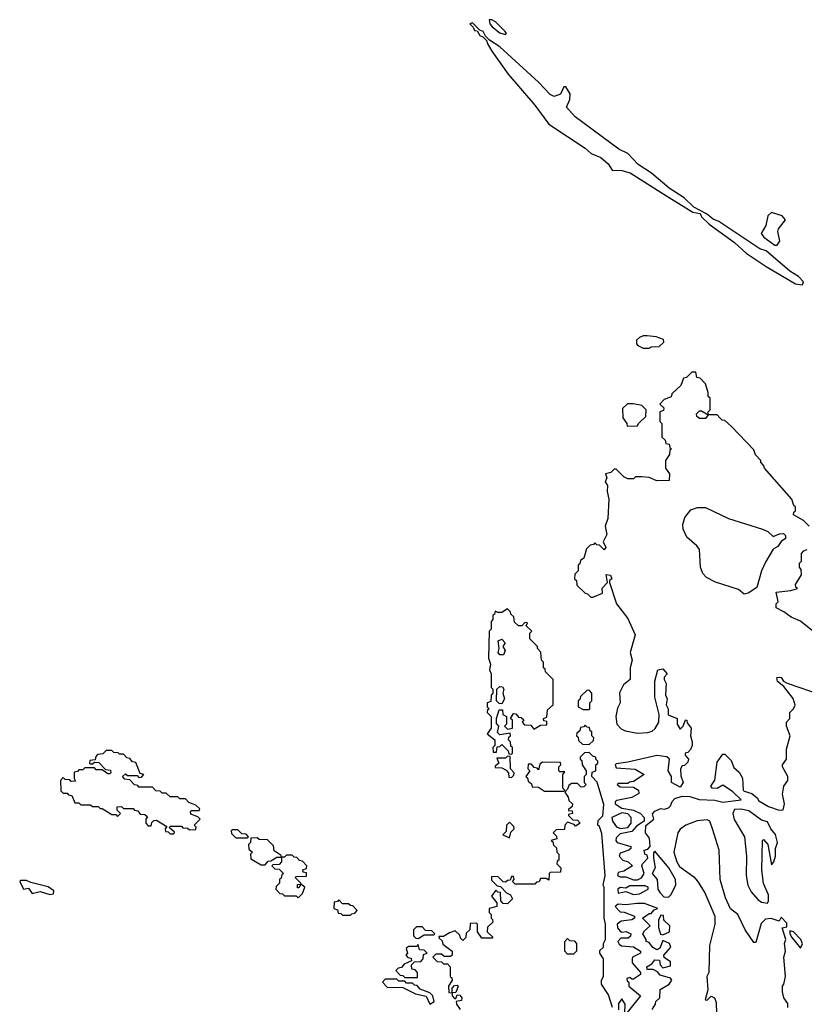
# Model space of a CAD drawing. Extents: x 2807299 to 2951576, y 860688 to 1033801.
# Tile 45 of 72: x 2831590 to 2835635, y 1011801 to 1016876. Entities that reach past the tile are written whole.
import ezdxf

# ---------------------------------------------------------------- set-up
doc = ezdxf.new("R2010")
doc.units = 0

msp = doc.modelspace()

# ---------------------------------------------------------------- linework, layer by layer
at = {"layer": '0CON10XD'}
for points in [[(2834095, 1016800), (2834100, 1016805), (2834092.5, 1016815), (2834043.8, 1016865), (2834023.6, 1016876.4), (2834010, 1016875), (2834013.8, 1016855), (2834025, 1016838.8), (2834065, 1016808.8), (2834095, 1016800)], [(2835625, 1015510), (2835630, 1015525), (2835605, 1015552.5), (2835560.7, 1015580.7), (2835437.5, 1015685), (2835406, 1015696), (2835195, 1015836.7), (2835165, 1015847.5), (2835130, 1015875), (2835065, 1015910), (2835015, 1015957.5), (2834937.5, 1016007.5), (2834846.7, 1016085), (2834779.2, 1016129.2), (2834725, 1016186.2), (2834678.3, 1016208.3), (2834454.2, 1016375), (2834409.2, 1016425), (2834426, 1016465), (2834427.5, 1016495), (2834405, 1016530), (2834395, 1016530), (2834378, 1016492), (2834345, 1016480), (2834325, 1016490), (2834264, 1016555), (2834065, 1016736.7), (2834011.7, 1016771.7), (2833991.7, 1016791.7), (2833980, 1016815), (2833961.7, 1016821.7), (2833925, 1016860), (2833910, 1016855), (2833928.3, 1016838.3), (2833935, 1016820), (2833948.3, 1016818.3), (2833962.5, 1016795), (2833978.3, 1016788.3), (2833998.3, 1016768.3), (2834000, 1016755), (2834023.3, 1016715), (2834108.6, 1016595), (2834246.4, 1016435), (2834317.9, 1016337.9), (2834505.8, 1016215), (2834536.7, 1016186.7), (2834585.4, 1016165.4), (2834623.6, 1016133.6), (2834645, 1016100), (2834695, 1016098.8), (2834737.7, 1016087.7), (2834930, 1015965), (2835060, 1015885), (2835098.3, 1015878.3), (2835105, 1015860), (2835145, 1015822.5), (2835275, 1015727.5), (2835335, 1015673.8), (2835437.5, 1015605), (2835590, 1015515), (2835625, 1015510)], [(2835495, 1015713.8), (2835508, 1015735), (2835498.8, 1015785), (2835502, 1015798), (2835537.5, 1015845), (2835520, 1015865), (2835465, 1015882.5), (2835447.5, 1015865), (2835436.7, 1015815), (2835413.3, 1015775), (2835426.2, 1015755), (2835482.5, 1015715), (2835495, 1015713.8)], [(2834835, 1015182.5), (2834845, 1015190), (2834887.5, 1015192.5), (2834910, 1015215), (2834908.3, 1015228.3), (2834871.7, 1015241.7), (2834825, 1015247.5), (2834805, 1015247.5), (2834785, 1015237.5), (2834770, 1015225), (2834770, 1015205), (2834777, 1015197), (2834803.6, 1015183.6), (2834835, 1015182.5)], [(2835660, 1014265), (2835630, 1014295), (2835580, 1014325), (2835581.7, 1014338.3), (2835590, 1014345), (2835590, 1014365), (2835581.7, 1014371.7), (2835570, 1014405), (2835430, 1014565), (2835427, 1014577), (2835410, 1014595), (2835410, 1014605), (2835383, 1014633), (2835375, 1014660), (2835260, 1014780), (2835225, 1014810), (2835211.7, 1014811.7), (2835201.7, 1014821.7), (2835185, 1014840), (2835140, 1014840), (2835125, 1014820), (2835095, 1014820), (2835081.7, 1014831.7), (2835080, 1014845), (2835095, 1014860), (2835105, 1014860), (2835140, 1014840), (2835140, 1014855), (2835150, 1014865), (2835150, 1014925), (2835140, 1014935), (2835140, 1014955), (2835125, 1015000), (2835098.3, 1015028.3), (2835081.7, 1015031.7), (2835075, 1015060), (2835055, 1015060), (2835028.3, 1015031.7), (2835011.7, 1015028.3), (2834998.3, 1014991.7), (2834951.7, 1014948.3), (2834948.3, 1014931.7), (2834911.7, 1014918.3), (2834890, 1014895), (2834910, 1014875), (2834908.3, 1014861.7), (2834890, 1014855), (2834890, 1014805), (2834900, 1014795), (2834900, 1014725), (2834918.3, 1014708.3), (2834921.7, 1014691.7), (2834938.3, 1014688.3), (2834941.7, 1014671.7), (2834950, 1014665), (2834941.7, 1014658.3), (2834940, 1014635), (2834920, 1014605), (2834920, 1014565), (2834940, 1014535), (2834938.3, 1014501.7), (2834875, 1014500), (2834835, 1014517.5), (2834795, 1014520), (2834765, 1014520), (2834755, 1014510), (2834725, 1014510), (2834705, 1014520), (2834665, 1014560), (2834655, 1014560), (2834637, 1014543), (2834610, 1014535), (2834617.5, 1014515), (2834607.5, 1014495), (2834621.2, 1014475), (2834619.2, 1014445), (2834628, 1014405), (2834622, 1014305), (2834608.8, 1014265), (2834617.3, 1014222.7), (2834597.5, 1014185), (2834612.5, 1014155), (2834603, 1014143), (2834578.3, 1014168.3), (2834565, 1014170), (2834555, 1014180), (2834548.3, 1014171.7), (2834531.7, 1014168.3), (2834511.7, 1014148.3), (2834498.3, 1014101.7), (2834481.7, 1014088.3), (2834478.3, 1014071.7), (2834470, 1014065), (2834470, 1014035), (2834451.7, 1014018.3), (2834450, 1013995), (2834460, 1013985), (2834461.7, 1013961.7), (2834505, 1013920), (2834517, 1013917), (2834535, 1013900), (2834545, 1013900), (2834595, 1013920), (2834593, 1013947), (2834620, 1013975), (2834613, 1014017), (2834635, 1014012.5), (2834642.5, 1013995), (2834630, 1013985), (2834630, 1013975), (2834666.7, 1013865), (2834725, 1013790), (2834762.5, 1013705), (2834737.5, 1013615), (2834747.5, 1013575), (2834737.5, 1013535), (2834737.5, 1013475), (2834702.7, 1013447.3), (2834683, 1013407), (2834686.2, 1013355), (2834672.7, 1013327.3), (2834663.1, 1013285), (2834668.6, 1013245), (2834690.9, 1013220.9), (2834711.5, 1013211.5), (2834775, 1013199.5), (2834828.2, 1013201.8), (2834850.5, 1013209.5), (2834866.8, 1013223.2), (2834884.2, 1013255), (2834886.7, 1013295), (2834863.9, 1013383.9), (2834863.9, 1013466.1), (2834880, 1013525), (2834905, 1013530), (2834927.5, 1013505), (2834913, 1013487), (2834912.5, 1013475), (2834922.5, 1013455), (2834920, 1013395), (2834927.5, 1013375), (2834922.5, 1013345), (2834932.5, 1013325), (2834933, 1013293), (2834980, 1013275), (2834980, 1013245), (2834995, 1013220), (2835010, 1013235), (2835021.7, 1013268.3), (2835030, 1013265), (2835031.7, 1013251.7), (2835052.5, 1013225), (2835047.5, 1013185), (2835056.7, 1013155), (2835056.7, 1013135), (2835047.5, 1013115), (2835035, 1013100), (2835020, 1013095), (2835020, 1013085), (2835037.5, 1013065), (2835035, 1013050), (2835017, 1013033), (2835005, 1013030), (2834997.5, 1013015), (2834998.3, 1012978.3), (2835010, 1012945), (2834995, 1012920), (2834950, 1012945), (2834950, 1012975), (2834932.5, 1013005), (2834940, 1013065), (2834927, 1013077), (2834875, 1013083.3), (2834725, 1013050), (2834665, 1013040), (2834660, 1013035), (2834665, 1013020), (2834763, 1013013), (2834810, 1012985), (2834755, 1012950), (2834733, 1012947), (2834725, 1012940), (2834675, 1012940), (2834670, 1012935), (2834685, 1012922.5), (2834755, 1012920), (2834780, 1012905), (2834781.7, 1012888.3), (2834745, 1012867.5), (2834668.3, 1012851.7), (2834660, 1012845), (2834660, 1012835), (2834695, 1012812.5), (2834755, 1012802.5), (2834790, 1012785), (2834810, 1012765), (2834810, 1012745), (2834770.7, 1012719.3), (2834745, 1012692.5), (2834685, 1012680), (2834665, 1012660), (2834662.5, 1012645), (2834670, 1012635), (2834740, 1012615), (2834740, 1012605), (2834730, 1012595), (2834685, 1012580), (2834680, 1012565), (2834700, 1012545), (2834726.1, 1012536.1), (2834750, 1012515), (2834705, 1012487.5), (2834675, 1012480), (2834672.5, 1012465), (2834685, 1012457.5), (2834715, 1012457.5), (2834753.6, 1012443.6), (2834775, 1012442.5)], [(2834721.7, 1014781.7), (2834775, 1014782.5), (2834780, 1014795), (2834818.3, 1014831.7), (2834820, 1014865), (2834797, 1014887), (2834753, 1014897), (2834723, 1014897), (2834698.3, 1014871.7), (2834700, 1014825), (2834720, 1014795), (2834721.7, 1014781.7)], [(2835325, 1013915.5), (2835295, 1013939.5), (2835176.5, 1013976.5), (2835131.3, 1014001.3), (2835111.1, 1014021.1), (2835099.6, 1014055), (2835094.4, 1014145), (2835080.8, 1014165), (2835028.9, 1014208.9), (2835010.2, 1014250.2), (2835009.4, 1014275), (2835019, 1014311), (2835050.7, 1014349.3), (2835085, 1014362.4), (2835125, 1014362), (2835244, 1014305), (2835420.2, 1014250.2), (2835447.7, 1014237.7), (2835475, 1014212), (2835507, 1014227), (2835527.5, 1014227.5), (2835538.3, 1014218.3), (2835538.3, 1014201.7), (2835515, 1014187.5), (2835499.3, 1014160.7), (2835475, 1014147.5), (2835435, 1014080.8), (2835414.4, 1014035), (2835390.4, 1013949.6), (2835345, 1013919.7), (2835325, 1013915.5)], [(2835677, 1013727), (2835615, 1013776.7), (2835566.4, 1013796.4), (2835530, 1013825), (2835490, 1013845), (2835490, 1013865), (2835500, 1013875), (2835490, 1013925), (2835566.1, 1013933.9), (2835600, 1013945), (2835591.7, 1013951.7), (2835590, 1013965), (2835620, 1014015), (2835618.3, 1014041.7), (2835610, 1014055), (2835610, 1014075), (2835620, 1014085), (2835620, 1014125), (2835631.7, 1014138.3), (2835650, 1014145)], [(2834125, 1013090), (2834130, 1013095), (2834130, 1013125), (2834121.7, 1013131.7), (2834120, 1013155), (2834110, 1013165), (2834111.7, 1013178.3), (2834120, 1013185), (2834118.3, 1013198.3), (2834065, 1013190), (2834052.5, 1013202.5), (2834060, 1013235), (2834048.3, 1013248.3), (2834047.5, 1013275), (2834061.7, 1013318.3), (2834078.3, 1013318.3), (2834080, 1013295), (2834100, 1013285), (2834100, 1013245), (2834090, 1013235), (2834105, 1013220), (2834130, 1013225), (2834130, 1013265), (2834120, 1013275), (2834135, 1013300), (2834148.3, 1013298.3), (2834161.7, 1013281.7), (2834175, 1013280), (2834188.3, 1013268.3), (2834180, 1013255), (2834191.7, 1013241.7), (2834225, 1013240), (2834240, 1013220), (2834275, 1013240), (2834308.3, 1013241.7), (2834308.3, 1013258.3), (2834291.7, 1013261.7), (2834290, 1013275), (2834308.3, 1013281.7), (2834311.7, 1013318.3), (2834340, 1013345), (2834340, 1013475), (2834300, 1013515), (2834298.3, 1013528.3), (2834290, 1013535), (2834290, 1013565), (2834280, 1013575), (2834277, 1013617), (2834260, 1013635), (2834260, 1013645), (2834220, 1013685), (2834220, 1013715), (2834230, 1013725), (2834201.7, 1013751.7), (2834208.3, 1013768.3), (2834195, 1013770), (2834178.3, 1013751.7), (2834161.7, 1013751.7), (2834141.7, 1013771.7), (2834138.3, 1013798.3), (2834121.7, 1013811.7), (2834120, 1013825), (2834105, 1013840), (2834075, 1013820), (2834055, 1013820), (2834041.7, 1013828.3), (2834038.3, 1013811.7), (2834030, 1013805), (2834030, 1013785), (2834020, 1013775), (2834020, 1013735), (2834010, 1013725), (2834007.5, 1013585), (2834017.5, 1013555), (2834012.5, 1013525), (2834020, 1013505), (2834020, 1013435), (2834030, 1013425), (2834030, 1013405), (2834020, 1013395), (2834018.3, 1013361.7), (2834000, 1013355), (2834000, 1013335), (2834010, 1013325), (2834001.7, 1013318.3), (2834000, 1013305), (2834020, 1013285), (2834020, 1013225), (2834000, 1013195), (2834040, 1013165), (2834040, 1013135), (2834030, 1013125), (2834031.7, 1013101.7), (2834048.3, 1013101.7), (2834051.7, 1013128.3), (2834065, 1013130), (2834075, 1013140), (2834108.3, 1013108.3), (2834111.7, 1013091.7), (2834125, 1013090)], [(2834085, 1013602.5), (2834065, 1013602.5), (2834057.5, 1013615), (2834062.5, 1013635), (2834057.5, 1013675), (2834075, 1013683.3), (2834092.5, 1013665), (2834080, 1013645), (2834092.5, 1013625), (2834085, 1013602.5)], [(2834775, 1012442.5), (2834795, 1012452.5), (2834810, 1012475), (2834797.5, 1012515), (2834800, 1012525), (2834827.5, 1012555), (2834825, 1012570), (2834812.5, 1012575), (2834810, 1012595), (2834828.3, 1012601.7), (2834840, 1012615), (2834837, 1012657), (2834816.7, 1012685), (2834817.5, 1012722.5), (2834860, 1012755), (2834853, 1012783), (2834865, 1012797.5), (2834895, 1012810), (2834915, 1012807.5), (2834935, 1012813.8), (2834945, 1012823.8), (2834952.9, 1012847.1), (2834968.1, 1012861.9), (2835005, 1012874.3), (2835045, 1012872), (2835093.6, 1012856.4), (2835173.6, 1012853.6), (2835215, 1012844), (2835310, 1012855), (2835265, 1012897.5), (2835215, 1012930), (2835185, 1012913.8), (2835160, 1012915), (2835152.5, 1012925), (2835173.3, 1012956.7), (2835185, 1013050), (2835215, 1013090), (2835225, 1013090), (2835258.3, 1013058.3), (2835271.7, 1013021.7), (2835298.3, 1012998.3), (2835317, 1012967), (2835320, 1012905), (2835325, 1012900), (2835365, 1012887.5), (2835392.5, 1012865), (2835400.7, 1012850.7), (2835450.5, 1012820.5), (2835505, 1012801.2), (2835526.7, 1012803.3), (2835532.5, 1012835), (2835522.5, 1012885), (2835530, 1012925), (2835550, 1012955), (2835550, 1012975), (2835522.5, 1013025), (2835522.5, 1013035), (2835542.5, 1013065), (2835543.6, 1013116.4), (2835562.5, 1013185), (2835542.5, 1013235), (2835542.5, 1013255), (2835560, 1013275), (2835560, 1013305), (2835580, 1013325), (2835587, 1013343), (2835578.3, 1013378.3), (2835530, 1013440), (2835497.5, 1013465), (2835492.5, 1013485), (2835505, 1013487.5), (2835516.2, 1013486.2), (2835527, 1013467), (2835546.1, 1013456.1), (2835727.5, 1013395)], [(2834075, 1013350), (2834061.7, 1013351.7), (2834047.5, 1013365), (2834050, 1013425), (2834065, 1013440), (2834078.3, 1013438.3), (2834086.7, 1013425), (2834080, 1013405), (2834090, 1013375), (2834075, 1013350)], [(2834525, 1013320), (2834530, 1013325), (2834530, 1013355), (2834540, 1013365), (2834540, 1013405), (2834528.3, 1013418.3), (2834515, 1013420), (2834481.7, 1013388.3), (2834478.3, 1013371.7), (2834470, 1013365), (2834470, 1013335), (2834495, 1013320), (2834525, 1013320)], [(2834525, 1013140), (2834548.3, 1013161.7), (2834550, 1013175), (2834540, 1013185), (2834540, 1013205), (2834531.7, 1013211.7), (2834528.3, 1013228.3), (2834515, 1013230), (2834505, 1013240), (2834498.3, 1013231.7), (2834481.7, 1013228.3), (2834478.3, 1013211.7), (2834461.7, 1013198.3), (2834460, 1013185), (2834468.3, 1013178.3), (2834471.7, 1013161.7), (2834491.7, 1013141.7), (2834525, 1013140)], [(2832385, 1012680), (2832388.3, 1012688.3), (2832361.7, 1012711.7), (2832365, 1012720), (2832425, 1012720), (2832431.7, 1012711.7), (2832455, 1012710), (2832465, 1012700), (2832498.3, 1012701.7), (2832500, 1012715), (2832490, 1012725), (2832520, 1012755), (2832508.3, 1012768.3), (2832471.7, 1012781.7), (2832470, 1012795), (2832475, 1012800), (2832515, 1012800), (2832518.3, 1012808.3), (2832498.3, 1012828.3), (2832461.7, 1012841.7), (2832445, 1012860), (2832415, 1012860), (2832405, 1012870), (2832365, 1012870), (2832345, 1012890), (2832325, 1012890), (2832315, 1012900), (2832291.7, 1012901.7), (2832275, 1012920), (2832205, 1012920), (2832198.3, 1012928.3), (2832181.7, 1012931.7), (2832158.3, 1012958.3), (2832131.7, 1012961.7), (2832120, 1012975), (2832135, 1012990), (2832145, 1012980), (2832195, 1012980), (2832205, 1012970), (2832218.3, 1012971.7), (2832230, 1012985), (2832211.7, 1012991.7), (2832188.3, 1013048.3), (2832171.7, 1013051.7), (2832158.3, 1013068.3), (2832141.7, 1013071.7), (2832125, 1013090), (2832105, 1013090), (2832098.3, 1013098.3), (2832075, 1013100), (2832065, 1013110), (2832035, 1013110), (2832018.3, 1013091.7), (2831991.7, 1013088.3), (2831981.7, 1013078.3), (2831978.3, 1013061.7), (2831951.7, 1013058.3), (2831950, 1013045), (2831955, 1013040), (2831965, 1013040), (2831975, 1013050), (2831998.3, 1013048.3), (2832031.7, 1013011.7), (2832058.3, 1013008.3), (2832060, 1012995), (2832055, 1012990), (2832045, 1012990), (2832015, 1013010), (2831985, 1013010), (2831975, 1013020), (2831925, 1013020), (2831915, 1013010), (2831895, 1013010), (2831888.3, 1013001.7), (2831871.7, 1012998.3), (2831870, 1012965), (2831878.3, 1012951.7), (2831855, 1012950), (2831848.3, 1012958.3), (2831825, 1012960), (2831815, 1012970), (2831800, 1012955), (2831801.7, 1012901.7), (2831815, 1012890), (2831835, 1012890), (2831841.7, 1012881.7), (2831858.3, 1012878.3), (2831875, 1012840), (2831895, 1012840), (2831905, 1012830), (2831955, 1012830), (2831965, 1012820), (2831995, 1012820), (2832005, 1012810), (2832015, 1012810), (2832065, 1012780), (2832085, 1012780), (2832095, 1012770), (2832110, 1012785), (2832091.7, 1012801.7), (2832091.7, 1012818.3), (2832115, 1012820), (2832125, 1012810), (2832175, 1012810), (2832181.7, 1012801.7), (2832198.3, 1012798.3), (2832211.7, 1012781.7), (2832235, 1012780), (2832248.3, 1012768.3), (2832240, 1012755), (2832240, 1012735), (2832251.7, 1012721.7), (2832268.3, 1012721.7), (2832271.7, 1012738.3), (2832281.7, 1012748.3), (2832295, 1012750), (2832348.3, 1012718.3), (2832340, 1012705), (2832341.7, 1012691.7), (2832355, 1012690), (2832365, 1012680), (2832385, 1012680)], [(2834646.7, 1011785), (2834625, 1011850), (2834590, 1011905), (2834590, 1011925), (2834600, 1011945), (2834600, 1012035), (2834580, 1012065), (2834581.7, 1012078.3), (2834600, 1012095), (2834600, 1012115), (2834610, 1012135), (2834610, 1012215), (2834602.5, 1012245), (2834602.5, 1012405), (2834597.5, 1012415), (2834607.5, 1012465), (2834591.7, 1012681.7), (2834578.3, 1012718.3), (2834570, 1012725), (2834571.7, 1012748.3), (2834597, 1012773), (2834601.7, 1012831.7), (2834567, 1012947), (2834540, 1012975), (2834541.7, 1012998.3), (2834560, 1013005), (2834560, 1013035), (2834570, 1013045), (2834570, 1013055), (2834560, 1013065), (2834560, 1013075), (2834545, 1013080), (2834525, 1013100), (2834501.7, 1013098.3), (2834480, 1013075), (2834480, 1013065), (2834488.3, 1013058.3), (2834490, 1013035), (2834510, 1013005), (2834510, 1012985), (2834500, 1012975), (2834500, 1012945), (2834510, 1012935), (2834498.3, 1012921.7), (2834485, 1012920), (2834465, 1012940), (2834435, 1012940), (2834421.7, 1012928.3), (2834415, 1012910), (2834400, 1012895), (2834418.3, 1012868.3), (2834421.7, 1012851.7), (2834440, 1012835), (2834438.3, 1012821.7), (2834420, 1012805), (2834420, 1012800), (2834438.3, 1012798.3), (2834440, 1012785), (2834420, 1012780), (2834420, 1012775), (2834441.7, 1012751.7), (2834465, 1012750), (2834480, 1012735), (2834455, 1012720), (2834448.3, 1012728.3), (2834415, 1012740), (2834400, 1012725), (2834398.3, 1012701.7), (2834355, 1012700), (2834340, 1012685), (2834358.3, 1012668.3), (2834360, 1012655), (2834330, 1012645), (2834338.3, 1012638.3), (2834341.7, 1012621.7), (2834358.3, 1012608.3), (2834360, 1012585), (2834370, 1012575), (2834370, 1012545), (2834361.7, 1012538.3), (2834360, 1012525), (2834380, 1012505), (2834378.3, 1012481.7), (2834325, 1012480), (2834320, 1012475), (2834318.3, 1012441.7), (2834305, 1012450), (2834275, 1012450), (2834268.3, 1012431.7), (2834255, 1012430), (2834245, 1012420), (2834145, 1012420), (2834130, 1012435), (2834140, 1012445), (2834135, 1012460), (2834125, 1012460), (2834118.3, 1012441.7), (2834105, 1012440), (2834095, 1012430), (2834081.7, 1012431.7), (2834055, 1012460), (2834021.7, 1012458.3), (2834021.7, 1012441.7), (2834051.7, 1012411.7), (2834068.3, 1012408.3), (2834100, 1012375), (2834120, 1012365), (2834130, 1012345), (2834105, 1012320), (2834081.7, 1012321.7), (2834070, 1012335), (2834068.3, 1012378.3), (2834055, 1012380), (2834045, 1012390), (2834021.7, 1012358.3), (2834050, 1012325), (2834050, 1012305), (2834010, 1012295), (2834010, 1012275), (2834020, 1012265), (2834020, 1012245), (2834028.3, 1012238.3), (2834030, 1012225), (2834001.7, 1012198.3), (2834000, 1012175), (2834028.3, 1012148.3), (2834028.3, 1012141.7), (2833971.7, 1012141.7), (2833950, 1012175), (2833950, 1012215), (2833945, 1012220), (2833911.7, 1012218.3), (2833910, 1012185), (2833891.7, 1012168.3), (2833890, 1012145), (2833875, 1012130), (2833861.7, 1012141.7), (2833858.3, 1012158.3), (2833835, 1012180), (2833805, 1012170), (2833775, 1012150), (2833750, 1012150), (2833751.7, 1012141.7), (2833768.3, 1012128.3), (2833771.7, 1012111.7), (2833820, 1012075), (2833820, 1012055), (2833811.7, 1012048.3), (2833778.3, 1012048.3), (2833765, 1012060), (2833735, 1012060), (2833720, 1012045), (2833741.7, 1012021.7), (2833765, 1012020), (2833775, 1012010), (2833795, 1012010), (2833810, 1011995), (2833810, 1011945), (2833818.3, 1011938.3), (2833820, 1011925), (2833800, 1011895), (2833801.7, 1011861.7), (2833820, 1011860), (2833820, 1011885), (2833831.7, 1011898.3), (2833845, 1011900), (2833850, 1011895), (2833838.3, 1011861.7), (2833820, 1011860), (2833820, 1011845), (2833831.7, 1011831.7), (2833838.3, 1011831.7), (2833845, 1011850), (2833858.3, 1011848.3), (2833870, 1011835), (2833868.3, 1011821.7), (2833840, 1011815), (2833841.7, 1011801.7), (2833860, 1011775)], [(2834125, 1012970), (2834138.3, 1012981.7), (2834140, 1012995), (2834120, 1013015), (2834118.3, 1013078.3), (2834105, 1013080), (2834095, 1013070), (2834050, 1013070), (2834060, 1013045), (2834041.7, 1013028.3), (2834041.7, 1013021.7), (2834075, 1013020), (2834098.3, 1013008.3), (2834110, 1012995), (2834111.7, 1012971.7), (2834125, 1012970)], [(2834395, 1012900), (2834400, 1012905), (2834390, 1012915), (2834390, 1012985), (2834400, 1013000), (2834375, 1013000), (2834370, 1013005), (2834370, 1013025), (2834380, 1013035), (2834378.3, 1013048.3), (2834285, 1013050), (2834271.7, 1013038.3), (2834265, 1013010), (2834258.3, 1013018.3), (2834241.7, 1013021.7), (2834228.3, 1013038.3), (2834211.7, 1013038.3), (2834210, 1013015), (2834220, 1013005), (2834200, 1012975), (2834208.3, 1012968.3), (2834211.7, 1012951.7), (2834228.3, 1012938.3), (2834231.7, 1012921.7), (2834265, 1012920), (2834295, 1012900), (2834395, 1012900)], [(2835445, 1012323.3), (2835451.2, 1012335), (2835451.2, 1012365), (2835424.4, 1012424.4), (2835416.7, 1012495), (2835420, 1012645), (2835425, 1012650), (2835447.5, 1012625), (2835465, 1012520), (2835477.5, 1012535), (2835486.7, 1012565), (2835486.2, 1012605), (2835496.2, 1012635), (2835486.4, 1012676.4), (2835462.5, 1012705), (2835445, 1012742.5), (2835415, 1012750), (2835348.8, 1012798.8), (2835307.5, 1012807.5), (2835275, 1012806.2), (2835266.9, 1012785), (2835273.3, 1012753.3), (2835326.7, 1012665), (2835337.3, 1012565), (2835334.4, 1012465), (2835344.5, 1012415), (2835361.1, 1012381.1), (2835395, 1012341.4), (2835415, 1012327.5), (2835445, 1012323.3)], [(2834687, 1012707), (2834725, 1012712.5), (2834742.5, 1012735), (2834742.5, 1012765), (2834725, 1012782.5), (2834695, 1012787.5), (2834642.5, 1012765), (2834646.7, 1012745), (2834666.4, 1012716.4), (2834687, 1012707)], [(2835550, 1011785), (2835550, 1011805), (2835530, 1011835), (2835522.5, 1011865), (2835522.5, 1011895), (2835530, 1011905), (2835537.5, 1011945), (2835528.8, 1012045), (2835537.5, 1012075), (2835532.5, 1012115), (2835540, 1012135), (2835520, 1012195), (2835545, 1012200), (2835545, 1012220), (2835515, 1012250), (2835505, 1012230), (2835463.6, 1012243.6), (2835435, 1012240), (2835412.3, 1012217.7), (2835385, 1012120), (2835375, 1012120), (2835330, 1012185), (2835292.5, 1012265), (2835254.2, 1012294.2), (2835229.5, 1012349.5), (2835201.4, 1012445), (2835195.7, 1012595), (2835161.8, 1012705), (2835147.1, 1012745), (2835135, 1012752.9), (2835083, 1012747), (2835025, 1012724.6), (2834995.8, 1012704.2), (2834982.5, 1012685), (2834962.2, 1012585), (2834977.1, 1012535), (2834991.2, 1012511.2), (2835065, 1012458.8), (2835085, 1012436.7), (2835122, 1012375), (2835173.3, 1012255), (2835173.3, 1012215), (2835146.2, 1012105), (2835142.5, 1011965), (2835133.3, 1011945), (2835137.5, 1011875), (2835123.6, 1011823.6), (2835135, 1011822.5), (2835155, 1011842.5), (2835172.5, 1011835), (2835180.7, 1011810.7), (2835183, 1011753)], [(2834115, 1012660), (2834121.7, 1012688.3), (2834140, 1012705), (2834138.3, 1012718.3), (2834115, 1012740), (2834100, 1012725), (2834098.3, 1012691.7), (2834080, 1012675), (2834115, 1012660)], [(2832765, 1012660), (2832770, 1012665), (2832758.3, 1012678.3), (2832735, 1012680), (2832715, 1012700), (2832685, 1012700), (2832680, 1012695), (2832681.7, 1012681.7), (2832705, 1012660), (2832765, 1012660)], [(2832855, 1012520), (2832871.7, 1012538.3), (2832885, 1012540), (2832915, 1012560), (2832940, 1012560), (2832938.3, 1012568.3), (2832901.7, 1012591.7), (2832898.3, 1012618.3), (2832868.3, 1012648.3), (2832825, 1012650), (2832815, 1012660), (2832781.7, 1012658.3), (2832780, 1012635), (2832770, 1012625), (2832771.7, 1012601.7), (2832790, 1012585), (2832780, 1012575), (2832781.7, 1012551.7), (2832835, 1012520), (2832855, 1012520)], [(2833025, 1012350), (2833048.3, 1012371.7), (2833060, 1012405), (2833040, 1012420), (2833028.3, 1012401.7), (2833021.7, 1012401.7), (2833021.7, 1012418.3), (2833040, 1012420), (2833040, 1012425), (2833010, 1012455), (2833015, 1012460), (2833068.3, 1012461.7), (2833068.3, 1012478.3), (2833051.7, 1012481.7), (2833050, 1012495), (2833068.3, 1012501.7), (2833070, 1012515), (2833048.3, 1012538.3), (2833031.7, 1012541.7), (2833018.3, 1012558.3), (2833005, 1012560), (2832995, 1012570), (2832965, 1012570), (2832955, 1012560), (2832940, 1012560), (2832940, 1012535), (2832928.3, 1012521.7), (2832895, 1012520), (2832890, 1012515), (2832905, 1012500), (2832928.3, 1012498.3), (2832950, 1012475), (2832941.7, 1012468.3), (2832938.3, 1012451.7), (2832930, 1012445), (2832930, 1012425), (2832911.7, 1012408.3), (2832910, 1012395), (2832931.7, 1012371.7), (2832945, 1012370), (2832955, 1012360), (2833015, 1012360), (2833025, 1012350)], [(2834935, 1012353.8), (2834947.5, 1012365), (2834972.5, 1012415), (2834971.2, 1012445), (2834936.9, 1012505), (2834865, 1012590), (2834858.3, 1012581.7), (2834856.7, 1012555), (2834866, 1012505), (2834850, 1012475), (2834876.7, 1012445), (2834880, 1012395), (2834892.5, 1012375), (2834910, 1012355), (2834935, 1012353.8)], [(2831745, 1012367.5), (2831765, 1012370), (2831766.4, 1012386.4), (2831737, 1012407), (2831648.3, 1012428.3), (2831625, 1012440), (2831595, 1012440), (2831590, 1012435), (2831610, 1012395), (2831635, 1012400), (2831655, 1012372.5), (2831695, 1012382), (2831745, 1012367.5)], [(2834755, 1012367.5), (2834785, 1012370), (2834830, 1012395), (2834830, 1012405), (2834815, 1012412.5), (2834735, 1012412.5), (2834715, 1012400), (2834685, 1012402.5), (2834673.3, 1012395), (2834675, 1012373.3), (2834715, 1012382.5), (2834755, 1012367.5)], [(2833295, 1012260), (2833301.7, 1012268.3), (2833318.3, 1012271.7), (2833330, 1012285), (2833308.3, 1012308.3), (2833295, 1012310), (2833285, 1012320), (2833255, 1012320), (2833235, 1012340), (2833228.3, 1012331.7), (2833211.7, 1012328.3), (2833210, 1012295), (2833228.3, 1012288.3), (2833231.7, 1012271.7), (2833245, 1012270), (2833255, 1012260), (2833295, 1012260)], [(2834850, 1011775), (2834868.3, 1011801.7), (2834870, 1011815), (2834890, 1011835), (2834891.7, 1011878.3), (2834937.5, 1011905), (2834952.5, 1011925), (2834945, 1011936.7), (2834891.7, 1011951.7), (2834878.3, 1011968.3), (2834855, 1011980), (2834825, 1011980), (2834823.3, 1011995), (2834849.3, 1012010.7), (2834865, 1012030), (2834888.3, 1012028.3), (2834892.5, 1012005), (2834905, 1011990), (2834945, 1012000), (2834945, 1012020), (2834911.7, 1012041.7), (2834910, 1012055), (2834947.5, 1012095), (2834940, 1012115), (2834905, 1012130), (2834890, 1012090), (2834875, 1012082.5), (2834853.3, 1012093.3), (2834835, 1012120), (2834820, 1012125), (2834820, 1012135), (2834802.5, 1012165), (2834810.5, 1012179.5), (2834840, 1012205), (2834800, 1012245), (2834835, 1012270), (2834845, 1012270), (2834861.7, 1012288.3), (2834880, 1012295), (2834811.7, 1012321.7), (2834771.7, 1012321.7), (2834715, 1012313.3), (2834675, 1012316.7), (2834660, 1012305), (2834685, 1012277.5), (2834706.4, 1012276.4), (2834760, 1012255), (2834760, 1012245), (2834745, 1012237.5), (2834690.7, 1012229.3), (2834670, 1012215), (2834671.2, 1012195), (2834685, 1012177.5), (2834695, 1012172.5), (2834716.4, 1012176.4), (2834740, 1012165), (2834738.3, 1012151.7), (2834727, 1012143), (2834688.3, 1012141.7), (2834673.3, 1012125), (2834680.7, 1012110.7), (2834693, 1012103), (2834755, 1012097.5), (2834790, 1012075), (2834790, 1012065), (2834750, 1012045), (2834747.5, 1012035), (2834747.5, 1012015), (2834790, 1011965), (2834790, 1011955), (2834755, 1011930), (2834745, 1011930), (2834735, 1011940), (2834720, 1011935), (2834721.7, 1011921.7), (2834730, 1011915), (2834730, 1011895), (2834790, 1011845), (2834715, 1011750)], [(2834905, 1012160), (2834940, 1012175), (2834942.5, 1012205), (2834910, 1012235), (2834908.3, 1012258.3), (2834895, 1012260), (2834882.5, 1012235), (2834883, 1012197), (2834893, 1012163), (2834905, 1012160)], [(2833645, 1012140), (2833675, 1012160), (2833725, 1012160), (2833730, 1012165), (2833715, 1012180), (2833681.7, 1012181.7), (2833665, 1012200), (2833635, 1012200), (2833620, 1012185), (2833620, 1012155), (2833631.7, 1012141.7), (2833645, 1012140)], [(2835615, 1012090), (2835626.2, 1012113.8), (2835616.7, 1012135), (2835580, 1012175), (2835560, 1012180), (2835560, 1012165), (2835570, 1012145), (2835615, 1012090)], [(2833640, 1011940), (2833640, 1011965), (2833628.3, 1011978.3), (2833611.7, 1011981.7), (2833610, 1012005), (2833625, 1012020), (2833658.3, 1012021.7), (2833670, 1012035), (2833671.7, 1012058.3), (2833690, 1012065), (2833675, 1012080), (2833651.7, 1012081.7), (2833645, 1012110), (2833635, 1012100), (2833595, 1012100), (2833581.7, 1012088.3), (2833590, 1012065), (2833580, 1012055), (2833591.7, 1012041.7), (2833608.3, 1012038.3), (2833610, 1012025), (2833571.7, 1012008.3), (2833558.3, 1011991.7), (2833541.7, 1011988.3), (2833530, 1011975), (2833551.7, 1011951.7), (2833565, 1011950), (2833575, 1011940), (2833635, 1011940), (2833640, 1011940)], [(2834445, 1012060), (2834415, 1012060), (2834400, 1012075), (2834400, 1012125), (2834415, 1012140), (2834425, 1012130), (2834448.3, 1012128.3), (2834460, 1012115), (2834460, 1012075), (2834445, 1012060)], [(2833705, 1011802.5), (2833727.5, 1011815), (2833720, 1011845), (2833705, 1011860), (2833655, 1011880), (2833638.3, 1011898.3), (2833625, 1011900), (2833615, 1011910), (2833585, 1011910), (2833575, 1011920), (2833545, 1011920), (2833535, 1011930), (2833475, 1011930), (2833460, 1011915), (2833485, 1011890), (2833565, 1011887.5), (2833630, 1011855), (2833685, 1011842.5), (2833705, 1011802.5)], [(2834710, 1011755), (2834711.7, 1011801.7), (2834695, 1011830), (2834677.5, 1011805), (2834676.4, 1011773.6)]]:
    msp.add_lwpolyline(points, dxfattribs=at)

doc.saveas('drawing.dxf')
